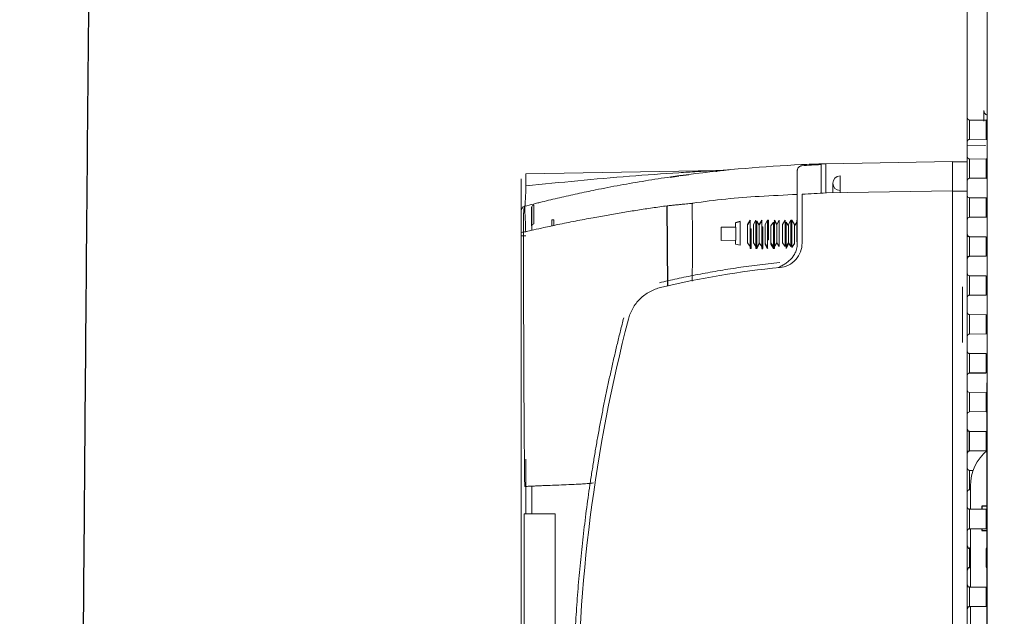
# Model space of a CAD drawing. Header units: millimetres. Extents: x 6 to 425, y 6 to 273.
# Tile 89 of 103: x 302.06 to 305.43, y 132.39 to 134.43. Entities that reach past the tile are written whole.
import ezdxf

# ---------------------------------------------------------------- set-up
doc = ezdxf.new("R2010")
doc.units = ezdxf.units.MM

msp = doc.modelspace()

# ---------------------------------------------------------------- linework, layer by layer
at = {"color": 144, "linetype": 'Continuous', "lineweight": 18}
for p, q in [((305.3043, 115.5241), (305.3043, 144.5241)), ((305.3721, 144.5241), (305.3721, 115.5241)), ((305.3609, 134.1231), (305.3609, 134.0875)), ((305.3694, 134.0899), (305.3125, 134.0909)), ((305.3125, 134.0577), (305.3125, 134.0909)), ((305.3694, 134.0899), (305.3694, 134.0255)), ((305.3125, 134.0245), (305.3125, 134.0577)), ((305.3125, 134.0245), (305.3694, 134.0255)), ((305.3649, 134.0039), (305.3043, 134.0028)), ((304.8209, 133.9411), (305.2543, 133.9486)), ((305.2543, 133.9477), (305.3043, 133.9477)), ((305.2543, 133.9477), (305.2543, 133.8477)), ((305.3694, 133.9566), (305.3125, 133.9576)), ((305.3125, 133.9244), (305.3125, 133.9576)), ((305.3694, 133.9566), (305.3694, 133.8922)), ((304.4483, 133.9179), (303.794, 133.9065)), ((304.7226, 133.6669), (304.7226, 133.9168)), ((304.804, 133.9382), (304.804, 133.8402)), ((304.8043, 133.8402), (304.8043, 133.9406)), ((304.8209, 133.9411), (304.8209, 133.841)), ((305.3125, 133.8912), (305.3125, 133.9244)), ((303.7776, 133.8506), (303.7776, 133.8898)), ((303.794, 133.9065), (303.794, 133.8654)), ((304.8693, 133.8494), (304.8693, 133.8994)), ((305.3125, 133.8912), (305.3694, 133.8922)), ((303.8014, 133.8661), (303.794, 133.8654)), ((305.2543, 133.8486), (304.8221, 133.8411)), ((304.8443, 133.8744), (304.8443, 133.8411)), ((304.8693, 133.8419), (304.8693, 133.8494)), ((305.2543, 130.5335), (305.2543, 133.8486)), ((305.2543, 133.8477), (305.3043, 133.8477)), ((304.739, 133.8367), (304.739, 133.6688)), ((305.3125, 133.7911), (305.3125, 133.8243)), ((305.3694, 133.8233), (305.3694, 133.7589)), ((303.8209, 133.7993), (303.8209, 133.735)), ((305.3125, 133.7579), (305.3125, 133.7911)), ((303.8826, 133.7494), (303.8893, 133.7494)), ((303.8826, 133.7274), (303.8826, 133.7494)), ((303.8893, 133.7287), (303.8893, 133.7494)), ((304.5609, 133.7477), (304.5609, 133.7246)), ((304.5809, 133.7477), (304.5726, 133.7333)), ((304.5809, 133.7477), (304.5809, 133.7246)), ((304.6009, 133.7477), (304.6009, 133.7246)), ((304.6209, 133.7477), (304.6126, 133.7333)), ((304.6243, 133.7477), (304.6209, 133.7477)), ((304.6209, 133.7477), (304.6209, 133.7178)), ((304.6243, 133.7477), (304.6243, 133.7178)), ((304.6443, 133.7477), (304.6443, 133.7246)), ((304.6609, 133.7477), (304.6526, 133.7333)), ((304.6609, 133.7477), (304.6609, 133.7246)), ((304.6809, 133.7477), (304.6726, 133.7333)), ((304.6809, 133.7477), (304.6809, 133.7246)), ((304.7009, 133.7477), (304.6926, 133.7333)), ((304.7043, 133.7477), (304.7009, 133.7477)), ((304.7009, 133.7477), (304.7009, 133.7246)), ((304.7126, 133.7333), (304.7043, 133.7477)), ((304.7043, 133.7477), (304.7043, 133.7178)), ((304.7209, 133.7477), (304.7209, 133.7178)), ((303.8143, 133.7126), (303.8143, 133.7284)), ((304.5126, 133.7244), (304.4626, 133.7244)), ((304.4626, 133.7244), (304.4626, 133.6785)), ((304.5109, 133.7244), (304.5109, 133.739)), ((304.5126, 133.6794), (304.5126, 133.7244)), ((304.527, 133.6622), (304.527, 133.743)), ((304.5526, 133.7333), (304.5526, 133.6705)), ((304.5609, 133.7246), (304.5609, 133.7178)), ((304.5609, 133.7178), (304.5609, 133.6547)), ((304.5609, 133.7178), (304.5643, 133.7178)), ((304.5643, 133.7178), (304.5643, 133.6547)), ((304.5726, 133.7333), (304.5726, 133.6705)), ((304.5809, 133.7246), (304.5809, 133.7178)), ((304.5809, 133.7246), (304.5843, 133.7246)), ((304.5809, 133.7178), (304.5843, 133.7178)), ((304.5809, 133.7178), (304.5809, 133.6547)), ((304.5926, 133.7308), (304.5843, 133.7441)), ((304.5843, 133.7178), (304.5843, 133.7441)), ((304.5843, 133.7178), (304.5843, 133.6547)), ((304.5926, 133.7333), (304.5926, 133.7308)), ((304.5926, 133.668), (304.5926, 133.7308)), ((304.6009, 133.7246), (304.6009, 133.6582)), ((304.6009, 133.7246), (304.6043, 133.7246)), ((304.6043, 133.7246), (304.6043, 133.6582)), ((304.6126, 133.7333), (304.6126, 133.668)), ((304.6209, 133.7178), (304.6209, 133.6547)), ((304.6209, 133.7178), (304.6243, 133.7178)), ((304.6243, 133.681), (304.6243, 133.7178)), ((304.6326, 133.7283), (304.6409, 133.7406)), ((304.6326, 133.6705), (304.6326, 133.7283)), ((304.6409, 133.7178), (304.6409, 133.7406)), ((304.6409, 133.7178), (304.6443, 133.7178)), ((304.6409, 133.7178), (304.6409, 133.6547)), ((304.6443, 133.7246), (304.6443, 133.7178)), ((304.6443, 133.7178), (304.6443, 133.6547)), ((304.6526, 133.7333), (304.6526, 133.6705)), ((304.6609, 133.7246), (304.6609, 133.6582)), ((304.6726, 133.7333), (304.6726, 133.6705)), ((304.6809, 133.7246), (304.6809, 133.6582)), ((304.6843, 133.6742), (304.6843, 133.7406)), ((304.6926, 133.7283), (304.6843, 133.7406)), ((304.6926, 133.7333), (304.6926, 133.6705)), ((304.7009, 133.7246), (304.7009, 133.6582)), ((304.7009, 133.7246), (304.7043, 133.7246)), ((304.7043, 133.7178), (304.7043, 133.6547)), ((304.7126, 133.7283), (304.7209, 133.7406)), ((304.7126, 133.7333), (304.7126, 133.668)), ((304.7209, 133.7178), (304.7226, 133.7178)), ((304.7209, 133.681), (304.7209, 133.7178)), ((303.7776, 133.6937), (303.7938, 133.6937)), ((304.4626, 133.6785), (304.5126, 133.6794)), ((304.5109, 133.6656), (304.5109, 133.6794)), ((304.6209, 133.681), (304.6243, 133.681)), ((304.7209, 133.6742), (304.7209, 133.681)), ((304.7209, 133.681), (304.7226, 133.681)), ((305.3125, 133.6577), (305.3125, 133.6909)), ((305.3694, 133.6899), (305.3694, 133.6255)), ((304.5109, 133.6656), (304.527, 133.6622)), ((304.5526, 133.6705), (304.5609, 133.6582)), ((304.5609, 133.6547), (304.5609, 133.6511)), ((304.5609, 133.6511), (304.5643, 133.6511)), ((304.5643, 133.6547), (304.5643, 133.6511)), ((304.5726, 133.6705), (304.5809, 133.6582)), ((304.5809, 133.6547), (304.5809, 133.6511)), ((304.5809, 133.6511), (304.5843, 133.6511)), ((304.5926, 133.668), (304.5843, 133.6547)), ((304.5843, 133.6511), (304.5926, 133.6655)), ((304.5926, 133.6705), (304.6009, 133.6582)), ((304.5926, 133.668), (304.5926, 133.6655)), ((304.6009, 133.6582), (304.6009, 133.6511)), ((304.6043, 133.6582), (304.6043, 133.6511)), ((304.6126, 133.668), (304.6126, 133.6655)), ((304.6126, 133.668), (304.6209, 133.6547)), ((304.6209, 133.6547), (304.6209, 133.6511)), ((304.6326, 133.6705), (304.6326, 133.6655)), ((304.6326, 133.6705), (304.6409, 133.6582)), ((304.6409, 133.6547), (304.6409, 133.6511)), ((304.6409, 133.6511), (304.6443, 133.6511)), ((304.6526, 133.6705), (304.6443, 133.6582)), ((304.6443, 133.6547), (304.6443, 133.6511)), ((304.6526, 133.6705), (304.6609, 133.6582)), ((304.6726, 133.6705), (304.6809, 133.6582)), ((304.6843, 133.6582), (304.6843, 133.6742)), ((304.6926, 133.6705), (304.6843, 133.6582)), ((304.6843, 133.6511), (304.6926, 133.6655)), ((304.6843, 133.6582), (304.6843, 133.6511)), ((304.6926, 133.6705), (304.7009, 133.6582)), ((304.6926, 133.6705), (304.6926, 133.6655)), ((304.7009, 133.6742), (304.7043, 133.6742)), ((304.7126, 133.668), (304.7043, 133.6547)), ((304.7126, 133.668), (304.7126, 133.6655)), ((305.3125, 133.6245), (305.3125, 133.6577)), ((305.3125, 133.5244), (305.3125, 133.5576)), ((305.3694, 133.5566), (305.3694, 133.4922)), ((305.2876, 133.4466), (305.2876, 133.5201)), ((305.3125, 133.4912), (305.3125, 133.5244)), ((305.2876, 133.3287), (305.2876, 133.4466)), ((305.3694, 133.4233), (305.3125, 133.4243)), ((305.3125, 133.3911), (305.3125, 133.4243)), ((305.3694, 133.4233), (305.3694, 133.3589)), ((305.3125, 133.3579), (305.3125, 133.3911)), ((305.3125, 133.3579), (305.3694, 133.3589)), ((305.3125, 133.2577), (305.3125, 133.2909)), ((305.3694, 133.2899), (305.3694, 133.2255)), ((305.3125, 133.2245), (305.3125, 133.2577)), ((305.3721, 133.1911), (305.3709, 133.1911)), ((305.3694, 133.1566), (305.3125, 133.1576)), ((305.3125, 133.1244), (305.3125, 133.1576)), ((305.3694, 133.1566), (305.3694, 133.0922)), ((305.3125, 133.0912), (305.3125, 133.1244)), ((305.3125, 133.0912), (305.3694, 133.0922)), ((305.3694, 133.0233), (305.3694, 132.9589)), ((303.7938, 132.7425), (303.7938, 132.9293)), ((305.3244, 132.8907), (305.3125, 132.8909)), ((305.3125, 132.8577), (305.3125, 132.8909)), ((303.8143, 132.766), (303.8143, 132.8369)), ((305.3125, 132.8245), (305.3125, 132.8577)), ((305.3152, 132.8374), (305.3152, 132.7575)), ((305.3125, 132.8245), (305.3152, 132.8246)), ((303.7878, 130.9009), (303.7878, 132.7425)), ((303.8943, 132.7425), (303.7878, 132.7425)), ((303.8143, 132.742), (303.8143, 132.766)), ((303.8943, 130.9009), (303.8943, 132.7425)), ((305.3125, 132.7244), (305.3125, 132.7576)), ((305.3694, 132.7566), (305.3694, 132.6922)), ((305.3125, 132.6912), (305.3125, 132.7244)), ((303.7776, 130.8808), (303.7776, 132.6924)), ((305.3152, 132.6913), (305.3152, 132.4909)), ((305.3125, 132.5911), (305.3125, 132.6243)), ((305.3694, 132.6233), (305.3694, 132.5589)), ((305.3125, 132.5579), (305.3125, 132.5911)), ((305.3125, 132.4577), (305.3125, 132.4909)), ((305.3694, 132.4899), (305.3694, 132.4255)), ((305.3709, 132.4532), (305.3709, 132.4783)), ((305.3125, 132.4245), (305.3125, 132.4577)), ((305.3709, 132.4532), (305.3709, 131.9289)), ((305.3152, 132.4246), (305.3152, 132.2242))]:
    msp.add_line(p, q, dxfattribs=at)
at = {"color": 7, "linetype": 'Continuous', "lineweight": 25}
for p, q in [((304.4443, 133.9156), (304.4484, 133.916)), ((304.2878, 133.8957), (304.3173, 133.8999)), ((304.3226, 133.9006), (304.3516, 133.9045)), ((305.3694, 133.8233), (305.3125, 133.8243)), ((303.8143, 133.7284), (303.8143, 133.7935)), ((304.2794, 133.522), (304.2769, 133.7971)), ((304.5609, 133.7477), (304.5526, 133.7333)), ((304.6009, 133.7477), (304.5926, 133.7333)), ((304.6526, 133.7333), (304.6443, 133.7477)), ((304.7226, 133.7477), (304.7209, 133.7477)), ((305.3125, 133.7579), (305.3694, 133.7589)), ((304.527, 133.743), (304.5109, 133.739)), ((305.3694, 133.6899), (305.3125, 133.6909)), ((304.5843, 133.6547), (304.5843, 133.6511)), ((304.6009, 133.6511), (304.6043, 133.6511)), ((304.6126, 133.6655), (304.6209, 133.6511)), ((304.6326, 133.6655), (304.6409, 133.6511)), ((305.3125, 133.6245), (305.3694, 133.6255)), ((305.3694, 133.5566), (305.3125, 133.5576)), ((305.3125, 133.4912), (305.3694, 133.4922)), ((305.3694, 133.2899), (305.3125, 133.2909)), ((305.3125, 133.2245), (305.3694, 133.2255)), ((305.3709, 133.1911), (305.3709, 133.1561)), ((305.3709, 133.0924), (305.3709, 132.4783)), ((305.3694, 133.0233), (305.3125, 133.0243)), ((305.3125, 132.9911), (305.3125, 133.0243)), ((305.3125, 132.9579), (305.3125, 132.9911)), ((305.3125, 132.9579), (305.3694, 132.9589)), ((305.3694, 132.7566), (305.3125, 132.7576)), ((305.3709, 132.7681), (305.3543, 132.7681)), ((305.3543, 132.7681), (305.3543, 132.7569)), ((305.3125, 132.6912), (305.3694, 132.6922)), ((305.3543, 132.6919), (305.3543, 132.6847)), ((305.3543, 132.6847), (305.3709, 132.6847)), ((305.3152, 132.6242), (305.3125, 132.6243)), ((305.3125, 132.5579), (305.3152, 132.5579)), ((305.3694, 132.4899), (305.3125, 132.4909)), ((305.3125, 132.4245), (305.3694, 132.4255))]:
    msp.add_line(p, q, dxfattribs=at)
at = {"color": 7, "linetype": 'Continuous', "lineweight": 25, "flags": 128}
for points in [[(305.3721, 134.0894), (305.371, 134.0897), (305.3694, 134.0899)], [(305.3694, 134.0255), (305.371, 134.0257), (305.3721, 134.026)], [(305.3721, 133.9561), (305.371, 133.9564), (305.3694, 133.9566)], [(305.3694, 133.8922), (305.371, 133.8924), (305.3721, 133.8927)], [(305.3721, 133.8228), (305.371, 133.8231), (305.3694, 133.8233)], [(305.3694, 133.7589), (305.371, 133.759), (305.3721, 133.7594)], [(305.3721, 133.1561), (305.371, 133.1564), (305.3694, 133.1566)], [(305.3694, 133.0922), (305.371, 133.0924), (305.3721, 133.0927)]]:
    msp.add_lwpolyline(points, dxfattribs=at)
at = {"color": 144, "linetype": 'Continuous', "lineweight": 18, "flags": 128}
for points in [[(304.7368, 133.9381), (304.7383, 133.9381), (304.7394, 133.9382)], [(305.3721, 133.6894), (305.371, 133.6897), (305.3694, 133.6899)], [(305.3694, 133.6255), (305.371, 133.6257), (305.3721, 133.626)], [(305.3721, 133.5561), (305.371, 133.5564), (305.3694, 133.5566)], [(305.3694, 133.4922), (305.371, 133.4924), (305.3721, 133.4927)], [(305.3721, 133.4228), (305.371, 133.4231), (305.3694, 133.4233)], [(305.3694, 133.3589), (305.371, 133.359), (305.3721, 133.3594)], [(305.3721, 133.2894), (305.371, 133.2897), (305.3694, 133.2899)], [(305.3694, 133.2255), (305.371, 133.2257), (305.3721, 133.226)]]:
    msp.add_lwpolyline(points, dxfattribs=at)
at = {"color": 144, "linetype": 'Continuous', "lineweight": 18}
for centre, radius, start, end in [((305.3776, 134.1231), 0.0167, 180, 250.7197), ((305.3126, 134.0992), 0.00833, 180, 269), ((305.3126, 134.0162), 0.00833, 91, 180), ((305.3126, 133.9659), 0.00833, 180, 269), ((304.8693, 133.8744), 0.025, 90, 270), ((305.3126, 133.8829), 0.00833, 91, 180), ((305.3126, 133.8326), 0.00833, 180, 269), ((303.7943, 133.7793), 0.0167, 104.582, 180), ((303.8205, 133.793), 0.00628, 86.3662, 175.8336), ((305.3126, 133.7495), 0.00833, 91, 180), ((303.8209, 133.7284), 0.00667, 90, 180), ((303.7845, 133.6533), 0.0533, 88.4681, 97.4057), ((305.3126, 133.5659), 0.00833, 180, 269), ((305.3126, 133.4829), 0.00833, 91, 180), ((305.3126, 133.4326), 0.00833, 180, 269), ((305.3126, 133.3495), 0.00833, 91, 180), ((305.3126, 133.2992), 0.00833, 180, 269), ((305.3126, 133.2162), 0.00833, 91, 180), ((305.3126, 133.1659), 0.00833, 180, 269), ((305.3126, 133.0829), 0.00833, 91, 180), ((305.3693, 133.0149), 0.00833, 78.463, 89), ((305.4739, 132.8374), 0.1587, 129.7512, 180), ((305.3693, 132.9672), 0.00833, 271, 281.537), ((305.3126, 132.8992), 0.00833, 180, 269), ((305.3126, 132.8162), 0.00833, 91, 180), ((305.3126, 132.7659), 0.00833, 180, 269), ((305.3126, 132.6829), 0.00833, 91, 180)]:
    msp.add_arc(centre, radius, start, end, dxfattribs=at)
at = {"color": 7, "linetype": 'Continuous', "lineweight": 25}
for centre, start, end in [((305.3126, 133.6992), 180, 269), ((305.3126, 133.6162), 91, 180), ((305.3126, 133.0326), 180, 269), ((305.3126, 132.9495), 91, 180), ((305.3693, 132.7483), 78.463, 89), ((305.3693, 132.7005), 271, 281.537), ((305.3126, 132.6326), 180, 269), ((305.3693, 132.6149), 78.463, 89), ((305.3126, 132.5495), 91, 180), ((305.3693, 132.5672), 271, 281.537), ((305.3126, 132.4992), 180, 269), ((305.3693, 132.4816), 78.463, 89), ((305.3126, 132.4162), 91, 180), ((305.3693, 132.4339), 271, 281.537)]:
    msp.add_arc(centre, 0.00833, start, end, dxfattribs=at)
msp.add_open_spline([(299.2064, 121.5263), (299.1192, 121.4364), (298.9467, 121.2587), (298.7081, 120.9793), (298.4873, 120.6965), (298.2627, 120.3794), (298.0392, 120.0277), (297.8221, 119.6419), (297.6176, 119.2321), (297.4287, 118.8001), (297.2575, 118.3483), (297.1125, 117.9052), (296.9906, 117.4725), (296.8812, 117.0186), (296.7867, 116.5475), (296.7089, 116.0639), (296.6512, 115.6049), (296.6104, 115.172), (296.5834, 114.7662), (296.5676, 114.3875), (296.5608, 114.0317), (296.5614, 113.6209), (296.5738, 113.1579), (296.6024, 112.6506), (296.6346, 112.2657), (296.6622, 111.9922), (296.6813, 111.8201), (296.701, 111.6558), (296.7202, 111.5069), (296.7375, 111.3805), (296.7512, 111.2843), (296.7614, 111.2153), (296.7692, 111.1631), (296.7773, 111.1098), (296.7877, 111.0434), (296.8012, 110.9595), (296.8179, 110.8585), (296.8413, 110.7223), (296.8721, 110.5512), (296.9112, 110.3475), (296.9555, 110.131), (297.01, 109.8806), (297.0767, 109.5955), (297.1582, 109.2756), (297.2499, 108.9443), (297.3525, 108.6042), (297.4665, 108.2582), (297.5921, 107.9097), (297.7291, 107.5642), (297.8609, 107.263), (297.9805, 107.0134), (298.081, 106.8184), (298.1746, 106.6492), (298.2609, 106.5034), (298.3395, 106.3789), (298.4023, 106.2854), (298.4505, 106.217), (298.4856, 106.1687), (298.5178, 106.1257), (298.5471, 106.0877), (298.5736, 106.0543), (298.5975, 106.0248), (298.6232, 105.9938), (298.6545, 105.957), (298.6951, 105.911), (298.7448, 105.8573), (298.8004, 105.8007), (298.8557, 105.7479), (298.9049, 105.704), (298.9501, 105.6658), (298.999, 105.6268), (299.057, 105.5839), (299.1222, 105.54), (299.1901, 105.4991), (299.2758, 105.4533), (299.3862, 105.4046), (299.5267, 105.3608), (299.679, 105.3343), (299.8406, 105.3303), (299.999, 105.3506), (300.1455, 105.3933), (300.272, 105.45), (300.3798, 105.5135), (300.4762, 105.585), (300.5609, 105.661), (300.6383, 105.742), (300.7133, 105.8332), (300.7866, 105.9368), (300.8648, 106.0635), (300.9429, 106.2114), (301.0195, 106.3811), (301.0867, 106.5514), (301.148, 106.7265), (301.2119, 106.931), (301.2769, 107.1664), (301.341, 107.4302), (301.3981, 107.6946), (301.4513, 107.968), (301.5032, 108.2633), (301.5552, 108.5917), (301.6055, 108.9458), (301.6541, 109.3258), (301.7008, 109.7322), (301.7467, 110.176), (301.7853, 110.5934), (301.8177, 110.9769), (301.8445, 111.3188), (301.8708, 111.6783), (301.8959, 112.051), (301.9202, 112.438), (301.9425, 112.8243), (301.9627, 113.1987), (301.98, 113.5436), (301.9949, 113.8569), (302.0074, 114.1368), (302.0179, 114.3816), (302.0264, 114.5902), (302.0331, 114.7572), (302.038, 114.8845), (302.0414, 114.974), (302.0438, 115.0382), (302.0457, 115.0895), (302.0483, 115.1604), (302.0519, 115.2597), (302.058, 115.429), (302.0659, 115.6591), (302.0751, 115.9419), (302.0845, 116.2436), (302.0939, 116.5619), (302.1037, 116.9104), (302.1136, 117.29), (302.1237, 117.6988), (302.1337, 118.1374), (302.1436, 118.6062), (302.1533, 119.1071), (302.1642, 119.7168), (302.1757, 120.4376), (302.1879, 121.2733), (302.199, 122.1499), (302.2093, 123.068), (302.2189, 124.0343), (302.2278, 125.0497), (302.2362, 126.1149), (302.2442, 127.2242), (302.2521, 128.3776), (302.2602, 129.5747), (302.2686, 130.8151), (302.2777, 132.0608), (302.2875, 133.3086), (302.2985, 134.5555), (302.3113, 135.8355), (302.3263, 137.1474), (302.3441, 138.4896), (302.3665, 139.9548), (302.3951, 141.5445), (302.4319, 143.2594), (302.4766, 145.005), (302.5304, 146.7765), (302.5872, 148.3599), (302.6444, 149.7481), (302.6988, 150.9352), (302.7594, 152.1248), (302.8263, 153.3086), (302.8994, 154.4746), (302.9774, 155.6013), (303.06, 156.6845), (303.147, 157.7242), (303.2391, 158.7308), (303.3363, 159.7037), (303.438, 160.6374), (303.5441, 161.5319), (303.6542, 162.3876), (303.7691, 163.2099), (303.8893, 164.004), (304.0149, 164.7692), (304.1458, 165.5052), (304.2811, 166.2067), (304.4205, 166.8739), (304.564, 167.5071), (304.7112, 168.1065), (304.8682, 168.696), (305.0357, 169.2727), (305.2146, 169.8339), (305.3969, 170.3537), (305.5819, 170.8326), (305.7691, 171.2711), (305.9602, 171.6692), (306.1499, 172.0151), (306.3376, 172.3141), (306.5226, 172.5721), (306.7152, 172.8059), (306.895, 172.9948), (307.0581, 173.1463), (307.2022, 173.2674), (307.3553, 173.3837), (307.5249, 173.499), (307.7187, 173.617), (307.8608, 173.6896), (307.9356, 173.7279)], degree=3, knots=[0, 0, 0, 0, 0.0040128, 0.0079342, 0.0117745, 0.0155416, 0.020461, 0.0252739, 0.0299882, 0.0355201, 0.0409189, 0.0461842, 0.0513121, 0.0562966, 0.0623139, 0.0680802, 0.0735812, 0.0788023, 0.0837308, 0.0883553, 0.0926861, 0.0968767, 0.1036372, 0.1100716, 0.1161653, 0.1184634, 0.1207067, 0.1228946, 0.1249187, 0.1265904, 0.1279066, 0.1287526, 0.1293448, 0.1299981, 0.1308877, 0.1320132, 0.1333738, 0.1349684, 0.1375329, 0.140345, 0.1433262, 0.1464727, 0.1507734, 0.1553312, 0.1601326, 0.1651615, 0.1703988, 0.1758224, 0.1814076, 0.1870598, 0.1909422, 0.1944597, 0.1976266, 0.2004574, 0.2029656, 0.2051638, 0.2063188, 0.2073722, 0.2083261, 0.2091823, 0.2099422, 0.2106075, 0.2112083, 0.2120807, 0.2131054, 0.2143862, 0.2158951, 0.2172895, 0.2184593, 0.2194202, 0.2204418, 0.2217193, 0.2231792, 0.2245578, 0.2258325, 0.2281578, 0.230579, 0.233051, 0.2355601, 0.2380744, 0.2405935, 0.2424639, 0.2443476, 0.2462264, 0.2478367, 0.2493986, 0.2512416, 0.2531214, 0.2549557, 0.2576977, 0.2601705, 0.2625885, 0.2650075, 0.2674184, 0.270792, 0.274075, 0.2772559, 0.2804052, 0.2838383, 0.2876089, 0.2917438, 0.2959032, 0.3004192, 0.305315, 0.3106143, 0.3141627, 0.3178858, 0.3217894, 0.3258794, 0.3300017, 0.3343445, 0.3383874, 0.3421068, 0.3454819, 0.3484943, 0.3511281, 0.3533698, 0.3552081, 0.3565051, 0.3574659, 0.3580867, 0.3585703, 0.3591162, 0.3603651, 0.361763, 0.3645623, 0.3677592, 0.3708501, 0.3742545, 0.377981, 0.3820386, 0.3864369, 0.3910977, 0.3961061, 0.4014717, 0.4071591, 0.4156517, 0.4245746, 0.4339354, 0.4437406, 0.4539957, 0.4649037, 0.4762853, 0.4881417, 0.5004723, 0.5132745, 0.5265439, 0.5402734, 0.5532553, 0.5666069, 0.5803173, 0.5943735, 0.6087601, 0.6234597, 0.6414843, 0.659892, 0.6786385, 0.6976734, 0.7169404, 0.7296516, 0.7424165, 0.7552147, 0.7680221, 0.7806164, 0.7928599, 0.8044159, 0.8156268, 0.8264875, 0.8369937, 0.8471424, 0.8567596, 0.8660287, 0.874949, 0.8835206, 0.8919088, 0.8999369, 0.9076076, 0.9149247, 0.9218921, 0.928514, 0.9347956, 0.9415283, 0.9478394, 0.9537404, 0.9592412, 0.9643393, 0.9690524, 0.9734206, 0.9769956, 0.9803758, 0.9835986, 0.9867043, 0.9887303, 0.9907346, 0.9927329, 0.9948898, 0.9973073, 1, 1, 1, 1], dxfattribs=at)
at = {"color": 144, "linetype": 'Continuous', "lineweight": 18}
for points in [[(305.3663, 134.0039), (305.3659, 134.0039), (305.3654, 134.0039), (305.3649, 134.0039)], [(305.3673, 134.0039), (305.367, 134.0039), (305.3667, 134.0039), (305.3663, 134.0039)], [(304.3516, 133.9045), (304.4795, 133.9211), (304.608, 133.9323), (304.7368, 133.9381)], [(304.7382, 133.9341), (304.7601, 133.9357), (304.782, 133.9371), (304.804, 133.9382)], [(304.7394, 133.9382), (304.7611, 133.9392), (304.7827, 133.9399), (304.8043, 133.9406)], [(304.8043, 133.9406), (304.8098, 133.9408), (304.8154, 133.9409), (304.8209, 133.9411)], [(304.3516, 133.9045), (304.3308, 133.9018), (304.3102, 133.899), (304.2902, 133.8961)], [(304.8221, 133.8411), (304.7944, 133.84), (304.7667, 133.8385), (304.739, 133.8367)], [(304.6637, 133.5859), (304.5261, 133.5725), (304.3891, 133.5494), (304.2547, 133.5171)]]:
    msp.add_open_spline(points, degree=3, dxfattribs=at)
for points, knots in [([(303.794, 133.8654), (303.9124, 133.8772), (304.0874, 133.8946), (304.2829, 133.9082), (304.3773, 133.914), (304.4206, 133.9164), (304.4422, 133.9176), (304.447, 133.9178), (304.4486, 133.9179), (304.4483, 133.9179), (304.4482, 133.9179)], [0, 0, 0, 0, 0.528532, 0.781458, 0.876235, 0.960658, 0.982274, 0.99128, 0.999366, 1, 1, 1, 1]), ([(304.489, 133.9203), (304.4822, 133.9197), (304.4687, 133.9185), (304.4551, 133.9181), (304.4483, 133.9179)], [0, 0, 0, 0, 0.500245, 1, 1, 1, 1]), ([(304.7226, 133.9168), (304.7226, 133.9175), (304.7227, 133.9189), (304.7231, 133.921), (304.7238, 133.9234), (304.725, 133.926), (304.7269, 133.9286), (304.7293, 133.9308), (304.732, 133.9325), (304.735, 133.9337), (304.7371, 133.9339), (304.7382, 133.9341)], [0, 0, 0, 0, 0.0830498, 0.1661749, 0.2505532, 0.3744133, 0.4999413, 0.6231578, 0.7496454, 0.8747632, 1, 1, 1, 1]), ([(303.7901, 133.7954), (303.7999, 133.798), (303.8147, 133.8018), (303.8344, 133.8067), (303.8639, 133.8141), (303.9089, 133.8248), (303.9699, 133.8385), (304.0251, 133.8501), (304.0741, 133.8598), (304.1165, 133.8678), (304.1594, 133.8754), (304.2026, 133.8827), (304.2462, 133.8896), (304.2755, 133.894), (304.2902, 133.8961)], [0, 0, 0, 0, 0.062527, 0.093791, 0.125053, 0.250041, 0.375205, 0.500066, 0.583469, 0.666788, 0.750062, 0.83333, 0.91663, 1, 1, 1, 1]), ([(303.7776, 133.7793), (303.7776, 133.7793), (303.7776, 133.7857), (303.7776, 133.8037), (303.7776, 133.8112), (303.7776, 133.8289), (303.7776, 133.8391), (303.7776, 133.8506)], [0, 0, 0, 0, 0.5, 0.5, 0.75, 0.75, 1, 1, 1, 1]), ([(303.794, 133.8654), (303.7939, 133.8634), (303.7938, 133.8593), (303.7936, 133.8533), (303.7934, 133.8473), (303.7932, 133.8414), (303.7929, 133.8337), (303.7924, 133.8239), (303.7919, 133.8128), (303.7914, 133.8049), (303.791, 133.8), (303.7907, 133.7973), (303.7904, 133.7958), (303.7902, 133.7955), (303.7901, 133.7954)], [0, 0, 0, 0, 0.045916, 0.093833, 0.143809, 0.195903, 0.250172, 0.360222, 0.500379, 0.660798, 0.750336, 0.840432, 0.92378, 1, 1, 1, 1]), ([(304.3622, 133.8053), (304.3631, 133.8054), (304.4394, 133.8179), (304.5598, 133.8284), (304.6793, 133.834), (304.7226, 133.836)], [0, 0, 0, 0, 0.007875, 0.640522, 1, 1, 1, 1]), ([(303.7776, 133.7062), (303.7776, 133.7114), (303.7776, 133.7166), (303.7776, 133.7266), (303.7776, 133.7314), (303.7776, 133.7454), (303.7776, 133.7534), (303.7776, 133.7666), (303.7776, 133.7714), (303.7776, 133.7778), (303.7776, 133.7793), (303.7776, 133.7793)], [0, 0, 0, 0, 0.125, 0.125, 0.25, 0.25, 0.5, 0.5, 0.75, 0.75, 1, 1, 1, 1]), ([(303.7859, 133.7066), (303.7855, 133.7191), (303.7854, 133.7311), (303.7854, 133.7479), (303.7855, 133.7532), (303.7858, 133.7628), (303.7859, 133.7673), (303.7865, 133.7792), (303.7871, 133.7851), (303.7885, 133.7932), (303.7892, 133.7952), (303.7901, 133.7954)], [0, 0, 0, 0, 0.25, 0.25, 0.375, 0.375, 0.5, 0.5, 0.75, 0.75, 1, 1, 1, 1]), ([(304.2769, 133.7971), (304.2686, 133.7959), (304.2519, 133.7936), (304.2269, 133.7899), (304.2018, 133.7862), (304.1766, 133.7823), (304.1513, 133.7783), (304.126, 133.7741), (304.1005, 133.7699), (304.075, 133.7655), (304.0495, 133.7609), (304.012, 133.7541), (303.9629, 133.7448), (303.9068, 133.7335), (303.8594, 133.7234), (303.8288, 133.7167), (303.8106, 133.7126), (303.7991, 133.7098), (303.7909, 133.7078), (303.7859, 133.7066)], [0, 0, 0, 0, 0.048181, 0.09674, 0.145687, 0.195028, 0.244772, 0.29493, 0.34551, 0.396522, 0.447978, 0.499888, 0.623934, 0.749913, 0.84992, 0.924954, 0.946396, 0.967838, 1, 1, 1, 1]), ([(303.7933, 133.7081), (303.7929, 133.7163), (303.7921, 133.7376), (303.7909, 133.767), (303.7903, 133.7861), (303.79, 133.7942), (303.7901, 133.795), (303.7901, 133.7954)], [0, 0, 0, 0, 0.172501, 0.447676, 0.722684, 0.862068, 1, 1, 1, 1]), ([(304.3628, 133.8053), (304.3597, 133.8051), (304.3531, 133.8045), (304.3428, 133.8035), (304.3314, 133.8024), (304.3191, 133.8012), (304.3058, 133.7999), (304.2916, 133.7985), (304.2819, 133.7976), (304.2769, 133.7971)], [0, 0, 0, 0, 0.10668, 0.225497, 0.356443, 0.499478, 0.654518, 0.821426, 1, 1, 1, 1]), ([(304.3628, 133.8053), (304.3638, 133.7176), (304.3648, 133.6287), (304.3628, 133.5399), (304.3627, 133.5387)], [0, 0, 0, 0, 0.987018, 1, 1, 1, 1]), ([(303.7776, 132.8287), (303.7776, 132.8972), (303.7776, 132.9671), (303.7776, 133.1095), (303.7776, 133.1819), (303.7776, 133.2926), (303.7776, 133.3298), (303.7776, 133.4049), (303.7776, 133.4425), (303.7776, 133.499), (303.7776, 133.5178), (303.7776, 133.5555), (303.7776, 133.5743), (303.7776, 133.6308), (303.7776, 133.6685), (303.7776, 133.7062)], [0, 0, 0, 0, 0.25, 0.25, 0.5, 0.5, 0.625, 0.625, 0.75, 0.75, 0.8125, 0.8125, 0.875, 0.875, 1, 1, 1, 1]), ([(303.7859, 133.7066), (303.7859, 133.688), (303.786, 133.6507), (303.786, 133.5948), (303.7861, 133.5388), (303.7861, 133.4937), (303.786, 133.4584), (303.7861, 133.4319), (303.7862, 133.4025), (303.7863, 133.3634), (303.7864, 133.3156), (303.7866, 133.2638), (303.7868, 133.2159), (303.787, 133.1719), (303.7873, 133.1283), (303.7876, 133.0852), (303.7879, 133.0425), (303.7882, 133.0002), (303.7886, 132.9583), (303.789, 132.9169), (303.7894, 132.8759), (303.7897, 132.849), (303.7899, 132.8355)], [0, 0, 0, 0, 0.062547, 0.125106, 0.18768, 0.250262, 0.276575, 0.306207, 0.339165, 0.37546, 0.43803, 0.500745, 0.551272, 0.601572, 0.65168, 0.701629, 0.751453, 0.80119, 0.850878, 0.900549, 0.950241, 1, 1, 1, 1]), ([(304.6571, 133.5852), (304.6612, 133.5873), (304.6695, 133.5916), (304.6816, 133.5987), (304.6928, 133.6069), (304.7029, 133.6165), (304.7113, 133.6274), (304.717, 133.6384), (304.7204, 133.6486), (304.7223, 133.6577), (304.7225, 133.6638), (304.7226, 133.6669)], [0, 0, 0, 0, 0.125428, 0.250775, 0.380125, 0.499956, 0.626578, 0.749885, 0.834069, 0.916973, 1, 1, 1, 1]), ([(304.739, 133.6688), (304.739, 133.6595), (304.7374, 133.6495), (304.7302, 133.6301), (304.7246, 133.6208), (304.7102, 133.6049), (304.7014, 133.5984), (304.6828, 133.5894), (304.673, 133.5868), (304.6637, 133.5859)], [0, 0, 0, 0, 0.25, 0.25, 0.5, 0.5, 0.75, 0.75, 1, 1, 1, 1]), ([(304.2511, 133.5333), (304.261, 133.5356), (304.2809, 133.5404), (304.3114, 133.5472), (304.3427, 133.5539), (304.3748, 133.5604), (304.4078, 133.5666), (304.4417, 133.5727), (304.4764, 133.5785), (304.5119, 133.584), (304.5483, 133.5892), (304.5856, 133.594), (304.6237, 133.5985), (304.6494, 133.6011), (304.6624, 133.6025)], [0, 0, 0, 0, 0.072821, 0.147554, 0.224198, 0.302753, 0.383219, 0.465597, 0.549886, 0.636086, 0.724198, 0.814221, 0.906155, 1, 1, 1, 1]), ([(304.2547, 133.5171), (304.2422, 133.5141), (304.2296, 133.5093), (304.2058, 133.4962), (304.1945, 133.4879), (304.1747, 133.4685), (304.1662, 133.4574), (304.1528, 133.4337), (304.1478, 133.4212), (304.1446, 133.4088)], [0, 0, 0, 0, 0.25, 0.25, 0.5, 0.5, 0.75, 0.75, 1, 1, 1, 1]), ([(303.9543, 132.0406), (303.9543, 132.0554), (303.9544, 132.0851), (303.9549, 132.1296), (303.9558, 132.1742), (303.9571, 132.2187), (303.9587, 132.2633), (303.9607, 132.3078), (303.9631, 132.3524), (303.9658, 132.3969), (303.9689, 132.4414), (303.9723, 132.4859), (303.9761, 132.5304), (303.9803, 132.5749), (303.9848, 132.6194), (303.9897, 132.6638), (303.995, 132.7083), (304.0006, 132.7526), (304.0066, 132.797), (304.013, 132.8413), (304.0197, 132.8856), (304.0268, 132.9299), (304.0342, 132.9741), (304.042, 133.0182), (304.0502, 133.0623), (304.0587, 133.1064), (304.0677, 133.1503), (304.0769, 133.1943), (304.0865, 133.2381), (304.0965, 133.282), (304.1069, 133.3257), (304.1176, 133.3694), (304.125, 133.3984), (304.1287, 133.4129)], [0, 0, 0, 0, 0.0320905, 0.0641922, 0.0963051, 0.1284291, 0.1605643, 0.1927107, 0.2248682, 0.2570369, 0.2892167, 0.3214077, 0.3536099, 0.3858233, 0.4180478, 0.4502835, 0.4825304, 0.5147884, 0.5470576, 0.579338, 0.6116296, 0.6439323, 0.6762462, 0.7085713, 0.7409075, 0.773255, 0.8056136, 0.8379834, 0.8703643, 0.9027565, 0.9351598, 0.9675743, 1, 1, 1, 1]), ([(304.1446, 133.4088), (304.0871, 133.1862), (304.0434, 132.9591), (303.9852, 132.5012), (303.9707, 132.2705), (303.9707, 132.0406)], [0, 0, 0, 0, 0.5, 0.5, 1, 1, 1, 1]), ([(303.7899, 132.8355), (303.7912, 132.8356), (303.7953, 132.8359), (303.8035, 132.8364), (303.8159, 132.837), (303.8325, 132.8378), (303.8534, 132.8387), (303.8786, 132.8397), (303.9081, 132.8409), (303.9377, 132.842), (303.9648, 132.8432), (303.9873, 132.8445), (304.0072, 132.8459), (304.0196, 132.8471), (304.0255, 132.8477)], [0, 0, 0, 0, 0.017514, 0.052947, 0.106319, 0.17766, 0.267018, 0.374474, 0.500143, 0.642231, 0.74988, 0.843198, 0.926581, 1, 1, 1, 1]), ([(303.7776, 132.6924), (303.7776, 132.716), (303.7776, 132.7396), (303.7776, 132.7852), (303.7776, 132.8073), (303.7776, 132.8287)], [0, 0, 0, 0, 0.5, 0.5, 1, 1, 1, 1])]:
    msp.add_open_spline(points, degree=3, knots=knots, dxfattribs=at)

doc.saveas('drawing.dxf')
